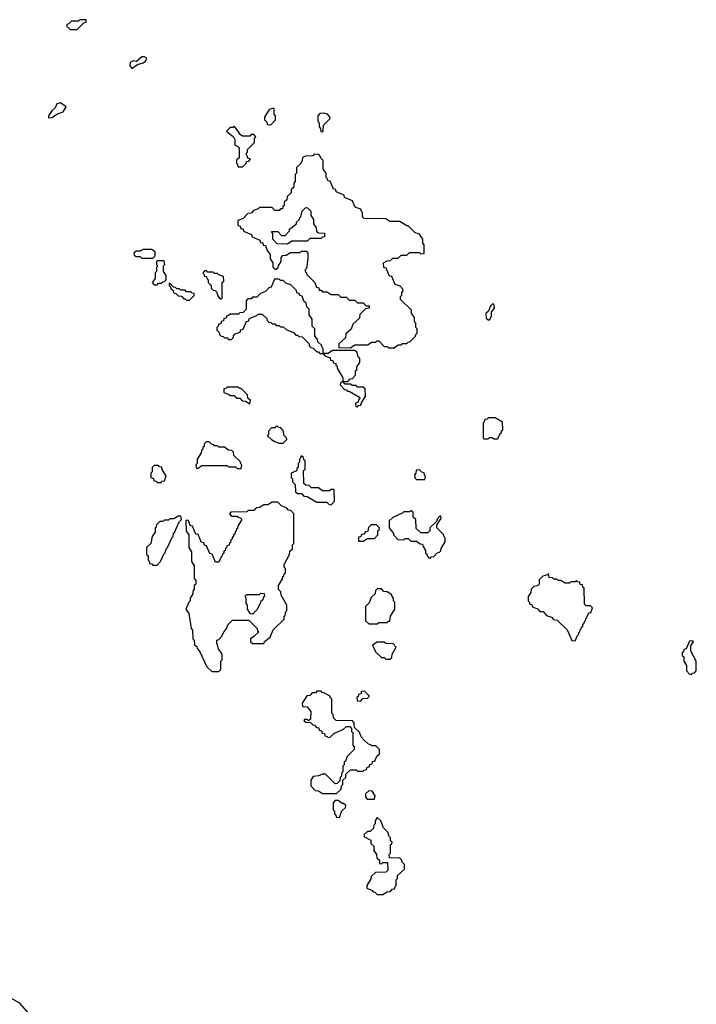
# Model space of a CAD drawing. Extents: x 2889633 to 3052318, y 540750 to 918690.
# Tile 235 of 256: x 2921955 to 2926780, y 751518 to 758540. Entities that reach past the tile are written whole.
import ezdxf

# ---------------------------------------------------------------- set-up
doc = ezdxf.new("R2010")
doc.units = 0

msp = doc.modelspace()

# ---------------------------------------------------------------- linework, layer by layer
at = {"layer": '0CON02XD'}
for points in [[(2922365, 758470), (2922411.7, 758518.3), (2922428.3, 758521.7), (2922428.3, 758538.3), (2922385, 758540), (2922375, 758530), (2922325, 758530), (2922305, 758510), (2922290, 758505), (2922291.7, 758491.7), (2922315, 758470), (2922365, 758470)], [(2922755, 758192.5), (2922795, 758220), (2922835, 758232.5), (2922852.5, 758245), (2922862.5, 758265), (2922846.1, 758276.1), (2922826, 758274), (2922787, 758243), (2922765, 758246.7), (2922742.5, 758235), (2922740.7, 758210.7), (2922755, 758192.5)], [(2922160, 757840), (2922185, 757842.5), (2922225, 757867.5), (2922266.1, 757883.9), (2922287.5, 757917.5), (2922245, 757946), (2922220, 757940), (2922208.8, 757911.2), (2922185, 757890), (2922160, 757855), (2922160, 757840)], [(2923745, 757790), (2923780, 757825), (2923780, 757855), (2923770, 757865), (2923770, 757905), (2923765, 757910), (2923735, 757900), (2923700, 757845), (2923700, 757825), (2923718.3, 757808.3), (2923721.7, 757791.7), (2923745, 757790)], [(2924115, 757740), (2924120, 757745), (2924121.7, 757788.3), (2924170, 757835), (2924167, 757847), (2924150, 757865), (2924125, 757872.5), (2924095, 757870), (2924080, 757855), (2924080, 757815), (2924090, 757805), (2924090, 757775), (2924100, 757765), (2924101.7, 757741.7), (2924115, 757740)], [(2923545, 757490), (2923570, 757515), (2923571.7, 757528.3), (2923588.3, 757531.7), (2923600, 757545), (2923581.7, 757551.7), (2923570, 757585), (2923580, 757595), (2923580, 757615), (2923630, 757665), (2923630, 757695), (2923640, 757705), (2923625, 757720), (2923605, 757720), (2923595, 757710), (2923545, 757710), (2923520, 757725), (2923520, 757735), (2923485, 757780), (2923475, 757770), (2923455, 757770), (2923430, 757745), (2923480, 757705), (2923490, 757685), (2923490, 757645), (2923508.3, 757638.3), (2923520, 757625), (2923520, 757555), (2923501.7, 757538.3), (2923500, 757515), (2923508.3, 757508.3), (2923511.7, 757491.7), (2923545, 757490)], [(2924625, 756200), (2924655, 756220), (2924675, 756220), (2924685, 756230), (2924715, 756230), (2924725, 756240), (2924738.3, 756241.7), (2924778.3, 756281.7), (2924780, 756295), (2924790, 756305), (2924790, 756335), (2924780, 756345), (2924780, 756375), (2924770, 756385), (2924770, 756415), (2924750, 756445), (2924748.3, 756468.3), (2924670, 756545), (2924670, 756565), (2924680, 756575), (2924680, 756595), (2924690, 756605), (2924688.3, 756618.3), (2924668.3, 756638.3), (2924631.7, 756651.7), (2924608.3, 756708.3), (2924591.7, 756711.7), (2924568.3, 756768.3), (2924551.7, 756771.7), (2924550, 756805), (2924575, 756820), (2924598.3, 756821.7), (2924615, 756840), (2924655, 756840), (2924675, 756860), (2924715, 756860), (2924735, 756880), (2924805, 756880), (2924815, 756870), (2924838.3, 756871.7), (2924840, 756935), (2924830, 756945), (2924830, 756975), (2924805, 757010), (2924775, 757020), (2924725, 757070), (2924715, 757070), (2924665, 757100), (2924595, 757100), (2924565, 757120), (2924411.7, 757121.7), (2924400, 757135), (2924400, 757165), (2924391.7, 757171.7), (2924388.3, 757188.3), (2924351.7, 757201.7), (2924341.7, 757211.7), (2924328.3, 757248.3), (2924271.7, 757271.7), (2924268.3, 757288.3), (2924211.7, 757311.7), (2924208.3, 757328.3), (2924191.7, 757331.7), (2924168.3, 757388.3), (2924151.7, 757391.7), (2924150, 757405), (2924140, 757415), (2924140, 757445), (2924120, 757475), (2924120, 757535), (2924101.7, 757551.7), (2924100, 757565), (2924088.3, 757578.3), (2924055, 757580), (2924045, 757570), (2923992.5, 757567.5), (2923971.7, 757558.3), (2923970, 757535), (2923960, 757515), (2923930, 757485), (2923930, 757445), (2923920, 757435), (2923920, 757385), (2923910, 757375), (2923910, 757345), (2923891.7, 757328.3), (2923890, 757305), (2923861.7, 757278.3), (2923860, 757255), (2923841.7, 757238.3), (2923840, 757215), (2923831.7, 757208.3), (2923828.3, 757191.7), (2923815, 757190), (2923805, 757180), (2923775, 757180), (2923755, 757200), (2923665, 757200), (2923655, 757190), (2923621.7, 757178.3), (2923605, 757160), (2923581.7, 757158.3), (2923548.3, 757121.7), (2923511.7, 757108.3), (2923511.7, 757071.7), (2923528.3, 757068.3), (2923531.7, 757051.7), (2923548.3, 757048.3), (2923551.7, 757031.7), (2923608.3, 757008.3), (2923611.7, 756991.7), (2923668.3, 756968.3), (2923671.7, 756951.7), (2923688.3, 756948.3), (2923691.7, 756931.7), (2923708.3, 756928.3), (2923720, 756895), (2923740, 756865), (2923740, 756835), (2923760, 756805), (2923760, 756775), (2923775, 756760), (2923785, 756760), (2923798.3, 756771.7), (2923800, 756785), (2923820, 756815), (2923820, 756845), (2923831.7, 756858.3), (2923855, 756860), (2923885, 756880), (2923955, 756880), (2923965, 756890), (2923998.3, 756888.3), (2924010, 756875), (2924010, 756835), (2924000, 756765), (2923990, 756755), (2923990, 756745), (2923998.3, 756738.3), (2924001.7, 756721.7), (2924058.3, 756668.3), (2924071.7, 756631.7), (2924088.3, 756628.3), (2924091.7, 756611.7), (2924105, 756610), (2924115, 756600), (2924145, 756600), (2924175, 756580), (2924225, 756580), (2924245, 756560), (2924285, 756560), (2924305, 756540), (2924345, 756540), (2924365, 756520), (2924405, 756520), (2924425, 756500), (2924448.3, 756498.3), (2924448.3, 756481.7), (2924421.7, 756478.3), (2924381.7, 756438.3), (2924378.3, 756411.7), (2924331.7, 756368.3), (2924318.3, 756331.7), (2924281.7, 756298.3), (2924278.3, 756271.7), (2924231.7, 756228.3), (2924231.7, 756201.7), (2924315, 756200), (2924345, 756220), (2924435, 756220), (2924465, 756240), (2924495, 756240), (2924505, 756250), (2924515, 756250), (2924555, 756210), (2924575, 756210), (2924585, 756200), (2924625, 756200)], [(2923865, 756940), (2923791.7, 756941.7), (2923760, 756975), (2923760, 757015), (2923751.7, 757028.3), (2923795, 757030), (2923821.7, 757001.7), (2923848.3, 757001.7), (2923880, 757035), (2923880, 757045), (2923930, 757085), (2923930, 757095), (2923950, 757115), (2923950, 757125), (2923960, 757135), (2923970, 757175), (2923995, 757200), (2924008.3, 757198.3), (2924030, 757175), (2924030, 757145), (2924050, 757115), (2924050, 757085), (2924070, 757055), (2924071.7, 757031.7), (2924085, 757020), (2924128.3, 757018.3), (2924128.3, 756991.7), (2924115, 756990), (2924105, 756980), (2924025, 756980), (2924005, 756960), (2923895, 756960), (2923865, 756940)], [(2922905, 756840), (2922920, 756855), (2922920, 756885), (2922895, 756900), (2922835, 756900), (2922815, 756890), (2922785, 756890), (2922770, 756875), (2922771.7, 756861.7), (2922785, 756850), (2922815, 756850), (2922825, 756840), (2922905, 756840)], [(2922935, 756650), (2922945, 756660), (2922965, 756660), (2922975, 756670), (2922988.3, 756671.7), (2923000, 756685), (2923000, 756715), (2922980, 756745), (2922980, 756785), (2922990, 756795), (2922985, 756820), (2922935, 756820), (2922930, 756815), (2922930, 756795), (2922940, 756785), (2922930, 756775), (2922930, 756745), (2922920, 756735), (2922920, 756695), (2922900, 756665), (2922915, 756650), (2922935, 756650)], [(2923395, 756550), (2923400, 756555), (2923400, 756665), (2923410, 756675), (2923408.3, 756708.3), (2923375, 756720), (2923365, 756730), (2923345, 756730), (2923335, 756740), (2923295, 756740), (2923285, 756750), (2923271.7, 756748.3), (2923260, 756735), (2923268.3, 756728.3), (2923271.7, 756711.7), (2923288.3, 756708.3), (2923290, 756695), (2923300, 756685), (2923300, 756665), (2923320, 756645), (2923320, 756625), (2923335, 756610), (2923348.3, 756608.3), (2923358.3, 756598.3), (2923370, 756565), (2923385, 756550), (2923395, 756550)], [(2924120, 756160), (2924120, 756195), (2924111.7, 756201.7), (2924108.3, 756218.3), (2924081.7, 756241.7), (2924080, 756255), (2924060, 756285), (2924060, 756335), (2924040, 756355), (2924040, 756405), (2924020, 756435), (2924020, 756475), (2924001.7, 756491.7), (2923998.3, 756518.3), (2923981.7, 756531.7), (2923968.3, 756568.3), (2923951.7, 756571.7), (2923948.3, 756588.3), (2923931.7, 756591.7), (2923928.3, 756608.3), (2923888.3, 756648.3), (2923851.7, 756661.7), (2923835, 756680), (2923815, 756680), (2923805, 756690), (2923771.7, 756688.3), (2923748.3, 756631.7), (2923731.7, 756628.3), (2923708.3, 756601.7), (2923671.7, 756588.3), (2923645, 756560), (2923615, 756560), (2923605, 756550), (2923581.7, 756548.3), (2923570, 756535), (2923570, 756475), (2923548.3, 756451.7), (2923525, 756450), (2923515, 756440), (2923455, 756440), (2923445, 756430), (2923431.7, 756428.3), (2923428.3, 756411.7), (2923411.7, 756408.3), (2923408.3, 756391.7), (2923391.7, 756388.3), (2923388.3, 756371.7), (2923371.7, 756368.3), (2923370, 756355), (2923360, 756345), (2923360, 756325), (2923378.3, 756308.3), (2923380, 756295), (2923391.7, 756281.7), (2923405, 756280), (2923415, 756270), (2923435, 756270), (2923445, 756260), (2923465, 756260), (2923478.3, 756271.7), (2923480, 756285), (2923491.7, 756298.3), (2923528.3, 756311.7), (2923531.7, 756328.3), (2923548.3, 756331.7), (2923571.7, 756388.3), (2923588.3, 756391.7), (2923591.7, 756408.3), (2923645, 756430), (2923655, 756440), (2923685, 756440), (2923718.3, 756408.3), (2923720, 756395), (2923731.7, 756381.7), (2923745, 756380), (2923755, 756370), (2923775, 756370), (2923785, 756360), (2923805, 756360), (2923815, 756350), (2923835, 756350), (2923855, 756330), (2923908.3, 756308.3), (2923925, 756290), (2923935, 756290), (2923945, 756280), (2923968.3, 756278.3), (2924018.3, 756228.3), (2924020, 756215), (2924031.7, 756201.7), (2924048.3, 756198.3), (2924075, 756170), (2924085, 756170), (2924095, 756160), (2924115, 756160), (2924120, 756160)], [(2923165, 756540), (2923198.3, 756571.7), (2923198.3, 756588.3), (2923185, 756590), (2923175, 756600), (2923145, 756600), (2923135, 756610), (2923105, 756610), (2923095, 756620), (2923075, 756620), (2923065, 756630), (2923051.7, 756631.7), (2923028.3, 756658.3), (2923021.7, 756658.3), (2923020, 756645), (2923028.3, 756638.3), (2923031.7, 756621.7), (2923048.3, 756608.3), (2923051.7, 756591.7), (2923068.3, 756588.3), (2923085, 756570), (2923108.3, 756568.3), (2923125, 756550), (2923135, 756550), (2923145, 756540), (2923165, 756540)], [(2925305, 756400), (2925320, 756425), (2925320, 756455), (2925340, 756485), (2925335, 756510), (2925325, 756510), (2925311.7, 756498.3), (2925298.3, 756461.7), (2925280, 756445), (2925281.7, 756411.7), (2925295, 756400), (2925305, 756400)], [(2924295, 755960), (2924311.7, 755978.3), (2924328.3, 755981.7), (2924350, 756005), (2924350, 756035), (2924358.3, 756041.7), (2924360, 756065), (2924380, 756095), (2924380, 756125), (2924371.7, 756131.7), (2924358.3, 756168.3), (2924345, 756180), (2924185, 756180), (2924155, 756160), (2924120, 756160), (2924131.7, 756141.7), (2924168.3, 756128.3), (2924171.7, 756111.7), (2924188.3, 756108.3), (2924191.7, 756091.7), (2924208.3, 756088.3), (2924210, 756075), (2924218.3, 756068.3), (2924220, 756055), (2924260, 755985), (2924260, 755960), (2924295, 755960)], [(2923595, 755800), (2923600, 755825), (2923581.7, 755841.7), (2923580, 755865), (2923535, 755910), (2923525, 755910), (2923515, 755920), (2923435, 755920), (2923425, 755910), (2923411.7, 755908.3), (2923411.7, 755881.7), (2923445, 755870), (2923455, 755860), (2923485, 755860), (2923501.7, 755841.7), (2923525, 755840), (2923541.7, 755821.7), (2923565, 755820), (2923595, 755800)], [(2924365, 755780), (2924371.7, 755788.3), (2924388.3, 755791.7), (2924391.7, 755808.3), (2924420, 755855), (2924418.3, 755908.3), (2924405, 755920), (2924365, 755920), (2924355, 755930), (2924325, 755930), (2924315, 755940), (2924275, 755940), (2924260, 755960), (2924251.7, 755958.3), (2924241.7, 755948.3), (2924240, 755935), (2924271.7, 755901.7), (2924285, 755900), (2924291.7, 755891.7), (2924305, 755890), (2924378.3, 755848.3), (2924380, 755835), (2924371.7, 755828.3), (2924368.3, 755811.7), (2924350, 755805), (2924351.7, 755781.7), (2924365, 755780)], [(2925365, 755550), (2925381.7, 755588.3), (2925390, 755595), (2925391.7, 755608.3), (2925400, 755615), (2925398.3, 755668.3), (2925345, 755700), (2925295, 755700), (2925288.3, 755691.7), (2925271.7, 755688.3), (2925268.3, 755671.7), (2925260, 755665), (2925260, 755555), (2925265, 755550), (2925295, 755550), (2925305, 755560), (2925325, 755560), (2925335, 755550), (2925365, 755550)], [(2923835, 755520), (2923860, 755545), (2923858.3, 755558.3), (2923840, 755575), (2923835, 755610), (2923818.3, 755628.3), (2923801.7, 755631.7), (2923795, 755640), (2923781.7, 755638.3), (2923775, 755630), (2923751.7, 755628.3), (2923730, 755605), (2923730, 755585), (2923721.7, 755571.7), (2923750, 755545), (2923775, 755532.5), (2923805, 755520), (2923835, 755520)], [(2923535, 755340), (2923540, 755365), (2923531.7, 755371.7), (2923528.3, 755388.3), (2923481.7, 755431.7), (2923480, 755455), (2923468.3, 755468.3), (2923445, 755470), (2923415, 755490), (2923375, 755490), (2923365, 755500), (2923345, 755500), (2923338.3, 755508.3), (2923321.7, 755511.7), (2923305, 755530), (2923285, 755530), (2923270, 755515), (2923270, 755495), (2923261.7, 755488.3), (2923258.3, 755471.7), (2923251.7, 755468.3), (2923248.3, 755451.7), (2923220, 755405), (2923220, 755375), (2923210, 755365), (2923215, 755340), (2923228.3, 755341.7), (2923255, 755360), (2923435, 755360), (2923445, 755350), (2923495, 755350), (2923505, 755340), (2923535, 755340)], [(2924175, 755080), (2924200, 755105), (2924198.3, 755188.3), (2924175, 755190), (2924165, 755180), (2924115, 755180), (2924085, 755200), (2924035, 755200), (2924018.3, 755218.3), (2923995, 755220), (2923981.7, 755231.7), (2923980, 755325), (2923990, 755335), (2923990, 755395), (2923981.7, 755401.7), (2923978.3, 755418.3), (2923961.7, 755428.3), (2923958.3, 755411.7), (2923950, 755405), (2923950, 755385), (2923940, 755375), (2923940, 755345), (2923931.7, 755338.3), (2923928.3, 755321.7), (2923890, 755305), (2923890, 755275), (2923900, 755265), (2923900, 755245), (2923920, 755225), (2923921.7, 755171.7), (2923935, 755160), (2923965, 755160), (2923981.7, 755141.7), (2924005, 755140), (2924075, 755100), (2924145, 755100), (2924161.7, 755081.7), (2924175, 755080)], [(2922965, 755240), (2922971.7, 755248.3), (2922988.3, 755251.7), (2923000, 755285), (2922971.7, 755331.7), (2922968.3, 755348.3), (2922951.7, 755351.7), (2922945, 755360), (2922915, 755360), (2922900, 755345), (2922900, 755315), (2922890, 755305), (2922890, 755275), (2922908.3, 755268.3), (2922911.7, 755251.7), (2922928.3, 755248.3), (2922935, 755240), (2922965, 755240)], [(2924845, 755260), (2924850, 755285), (2924841.7, 755291.7), (2924838.3, 755308.3), (2924821.7, 755311.7), (2924805, 755330), (2924781.7, 755328.3), (2924780, 755305), (2924770, 755295), (2924771.7, 755271.7), (2924785, 755260), (2924845, 755260)], [(2923375, 753890), (2923390, 753905), (2923390, 753965), (2923400, 753975), (2923400, 754015), (2923373, 754053), (2923360, 754095), (2923360, 754115), (2923375, 754120), (2923395, 754140), (2923413, 754177), (2923430, 754195), (2923440, 754225), (2923471.7, 754258.3), (2923588.3, 754258.3), (2923648.3, 754198.3), (2923651.7, 754181.7), (2923660, 754175), (2923625, 754140), (2923600, 754125), (2923601.7, 754101.7), (2923615, 754090), (2923695, 754090), (2923700, 754105), (2923740, 754135), (2923761.7, 754188.3), (2923840, 754265), (2923840, 754285), (2923848.3, 754291.7), (2923850, 754315), (2923860, 754325), (2923860, 754365), (2923820, 754435), (2923818.3, 754458.3), (2923800, 754475), (2923800, 754505), (2923828.3, 754551.7), (2923831.7, 754568.3), (2923838.3, 754571.7), (2923841.7, 754588.3), (2923850, 754595), (2923850, 754625), (2923840, 754635), (2923840, 754655), (2923880, 754725), (2923881.7, 754748.3), (2923900, 754765), (2923900, 754795), (2923910, 754805), (2923910, 755015), (2923888.3, 755038.3), (2923871.7, 755041.7), (2923858.3, 755058.3), (2923821.7, 755071.7), (2923795, 755100), (2923755, 755100), (2923725, 755080), (2923695, 755080), (2923665, 755060), (2923641.7, 755058.3), (2923625, 755040), (2923585, 755040), (2923575, 755030), (2923461.7, 755028.3), (2923450, 755015), (2923465, 755000), (2923505, 755000), (2923511.7, 754991.7), (2923528.3, 754988.3), (2923540, 754975), (2923511.7, 754928.3), (2923508.3, 754911.7), (2923501.7, 754908.3), (2923498.3, 754891.7), (2923491.7, 754888.3), (2923488.3, 754871.7), (2923481.7, 754868.3), (2923478.3, 754851.7), (2923471.7, 754848.3), (2923468.3, 754831.7), (2923461.7, 754828.3), (2923458.3, 754811.7), (2923451.7, 754808.3), (2923448.3, 754791.7), (2923431.7, 754788.3), (2923430, 754775), (2923421.7, 754768.3), (2923420, 754755), (2923411.7, 754748.3), (2923410, 754735), (2923401.7, 754728.3), (2923400, 754715), (2923391.7, 754708.3), (2923375, 754670), (2923351.7, 754671.7), (2923328.3, 754728.3), (2923311.7, 754731.7), (2923288.3, 754788.3), (2923271.7, 754791.7), (2923268.3, 754808.3), (2923251.7, 754811.7), (2923228.3, 754868.3), (2923211.7, 754871.7), (2923188.3, 754928.3), (2923171.7, 754931.7), (2923158.3, 754968.3), (2923145, 754970), (2923140, 754965), (2923141.7, 754891.7), (2923160, 754865), (2923160, 754775), (2923180, 754745), (2923180, 754675), (2923200, 754645), (2923200, 754555), (2923210, 754545), (2923210, 754515), (2923200, 754505), (2923200, 754475), (2923190, 754465), (2923190, 754445), (2923170, 754415), (2923170, 754395), (2923160, 754385), (2923140, 754335), (2923160, 754305), (2923178.3, 754198.3), (2923187.5, 754185), (2923190, 754125), (2923200, 754115), (2923201.7, 754081.7), (2923218.3, 754068.3), (2923220, 754055), (2923237, 754037), (2923290, 753925), (2923325, 753890), (2923375, 753890)], [(2922935, 754650), (2922960, 754675), (2922981.7, 754728.3), (2922990, 754735), (2923001.7, 754768.3), (2923010, 754775), (2923041.7, 754848.3), (2923050, 754855), (2923051.7, 754878.3), (2923058.3, 754881.7), (2923091.7, 754958.3), (2923110, 754975), (2923105, 755000), (2923085, 755000), (2923055, 754980), (2923025, 754980), (2923015, 754970), (2922985, 754970), (2922975, 754960), (2922955, 754960), (2922931.7, 754938.3), (2922928.3, 754921.7), (2922920, 754915), (2922920, 754885), (2922900, 754855), (2922890, 754805), (2922860, 754775), (2922860, 754725), (2922870, 754715), (2922870, 754685), (2922878.3, 754678.3), (2922881.7, 754661.7), (2922898.3, 754658.3), (2922905, 754650), (2922935, 754650)], [(2924885, 754700), (2924891.7, 754708.3), (2924908.3, 754711.7), (2924931.7, 754738.3), (2924948.3, 754741.7), (2924958.3, 754751.7), (2924961.7, 754768.3), (2924990, 754815), (2924990, 754845), (2924981.7, 754851.7), (2924978.3, 754868.3), (2924930, 754915), (2924930, 754935), (2924960, 754985), (2924958.3, 754998.3), (2924951.7, 754998.3), (2924931.7, 754978.3), (2924928.3, 754961.7), (2924880, 754915), (2924880, 754895), (2924865, 754880), (2924815, 754880), (2924781.7, 754911.7), (2924780, 754975), (2924761.7, 754991.7), (2924760, 755025), (2924745, 755040), (2924735, 755030), (2924695, 755030), (2924688.3, 755021.7), (2924615, 754990), (2924590, 754965), (2924590, 754915), (2924620, 754875), (2924620, 754865), (2924651.7, 754831.7), (2924695, 754830), (2924705, 754840), (2924725, 754840), (2924745, 754820), (2924785, 754820), (2924811.7, 754801.7), (2924828.3, 754798.3), (2924831.7, 754781.7), (2924850, 754755), (2924850, 754735), (2924858.3, 754728.3), (2924860, 754715), (2924871.7, 754701.7), (2924885, 754700)], [(2924405, 754820), (2924435, 754840), (2924485, 754840), (2924510, 754865), (2924510, 754895), (2924518.3, 754901.7), (2924520, 754915), (2924498.3, 754938.3), (2924461.7, 754938.3), (2924441.7, 754918.3), (2924438.3, 754891.7), (2924421.7, 754888.3), (2924408.3, 754871.7), (2924391.7, 754868.3), (2924388.3, 754851.7), (2924371.7, 754848.3), (2924371.7, 754821.7), (2924405, 754820)], [(2925915, 754110), (2925931.7, 754148.3), (2925940, 754155), (2925941.7, 754168.3), (2925950, 754175), (2925951.7, 754188.3), (2925960, 754195), (2925961.7, 754208.3), (2925970, 754215), (2925971.7, 754228.3), (2925980, 754235), (2925981.7, 754248.3), (2925990, 754255), (2925991.7, 754268.3), (2926000, 754275), (2926001.7, 754288.3), (2926010, 754295), (2926011.7, 754308.3), (2926028.3, 754311.7), (2926040, 754345), (2926025, 754360), (2925995, 754360), (2925981.7, 754371.7), (2925980, 754485), (2925971.7, 754491.7), (2925968.3, 754508.3), (2925951.7, 754511.7), (2925948.3, 754528.3), (2925931.7, 754531.7), (2925925, 754540), (2925915, 754530), (2925885, 754530), (2925875, 754520), (2925845, 754520), (2925815, 754540), (2925795, 754540), (2925785, 754550), (2925765, 754550), (2925755, 754560), (2925731.7, 754561.7), (2925725, 754590), (2925718.3, 754581.7), (2925685, 754570), (2925660, 754545), (2925660, 754515), (2925648.3, 754501.7), (2925621.7, 754498.3), (2925601.7, 754478.3), (2925600, 754455), (2925580, 754425), (2925580, 754395), (2925588.3, 754388.3), (2925591.7, 754371.7), (2925608.3, 754368.3), (2925611.7, 754351.7), (2925648.3, 754338.3), (2925665, 754320), (2925688.3, 754318.3), (2925711.7, 754291.7), (2925748.3, 754278.3), (2925761.7, 754261.7), (2925788.3, 754258.3), (2925858.3, 754188.3), (2925891.7, 754111.7), (2925915, 754110)], [(2923615, 754300), (2923601.7, 754301.7), (2923580, 754335), (2923580, 754365), (2923570, 754375), (2923570, 754415), (2923561.7, 754428.3), (2923575, 754440), (2923665, 754440), (2923675, 754450), (2923698.3, 754448.3), (2923700, 754425), (2923691.7, 754418.3), (2923688.3, 754401.7), (2923671.7, 754388.3), (2923670, 754375), (2923645, 754330), (2923615, 754300)], [(2924505, 754230), (2924515, 754240), (2924575, 754240), (2924585, 754250), (2924595, 754250), (2924600, 754285), (2924630, 754335), (2924630, 754385), (2924620, 754395), (2924620, 754415), (2924610, 754425), (2924608.3, 754438.3), (2924575, 754460), (2924551.7, 754461.7), (2924535, 754480), (2924505, 754480), (2924491.7, 754468.3), (2924490, 754445), (2924461.7, 754418.3), (2924448.3, 754381.7), (2924420, 754355), (2924421.7, 754251.7), (2924445, 754230), (2924505, 754230)], [(2924595, 753980), (2924608.3, 753991.7), (2924610, 754015), (2924640, 754065), (2924618.3, 754088.3), (2924565, 754090), (2924555, 754100), (2924505, 754100), (2924471.7, 754078.3), (2924491.7, 754031.7), (2924535, 753990), (2924555, 753990), (2924565, 753980), (2924595, 753980)], [(2926745, 753870), (2926751.7, 753878.3), (2926768.3, 753881.7), (2926780, 753895), (2926780, 753965), (2926740, 754035), (2926740, 754075), (2926760, 754105), (2926755, 754110), (2926731.7, 754108.3), (2926708.3, 754051.7), (2926691.7, 754048.3), (2926688.3, 754031.7), (2926680, 754025), (2926680, 754005), (2926690, 753995), (2926690, 753965), (2926710, 753935), (2926710, 753895), (2926731.7, 753871.7), (2926745, 753870)], [(2924215, 753020), (2924247, 753053), (2924250, 753075), (2924260, 753085), (2924260, 753115), (2924280, 753135), (2924281.7, 753158.3), (2924315, 753190), (2924355, 753190), (2924365, 753180), (2924405, 753180), (2924411.7, 753188.3), (2924428.3, 753191.7), (2924431.7, 753208.3), (2924448.3, 753211.7), (2924451.7, 753228.3), (2924468.3, 753231.7), (2924471.7, 753248.3), (2924488.3, 753251.7), (2924501.7, 753288.3), (2924520, 753305), (2924520, 753335), (2924495, 753360), (2924465, 753360), (2924458.3, 753368.3), (2924441.7, 753371.7), (2924411.7, 753401.7), (2924390, 753425), (2924378.3, 753458.3), (2924341.7, 753491.7), (2924340, 753525), (2924328.3, 753538.3), (2924211.7, 753541.7), (2924191.7, 753561.7), (2924190, 753585), (2924180, 753595), (2924180, 753695), (2924170, 753705), (2924170, 753715), (2924125, 753740), (2924111.7, 753741.7), (2924105, 753750), (2924075, 753750), (2924065, 753740), (2924041.7, 753738.3), (2924025, 753720), (2924001.7, 753718.3), (2923970, 753665), (2923971.7, 753641.7), (2924005, 753640), (2924030, 753605), (2924028.3, 753551.7), (2924015, 753540), (2924005, 753550), (2923985, 753550), (2923981.7, 753541.7), (2923995, 753530), (2924028.3, 753528.3), (2924045, 753510), (2924058.3, 753508.3), (2924071.7, 753491.7), (2924088.3, 753488.3), (2924091.7, 753471.7), (2924108.3, 753468.3), (2924111.7, 753451.7), (2924128.3, 753448.3), (2924131.7, 753431.7), (2924148.3, 753428.3), (2924155, 753420), (2924168.3, 753421.7), (2924195, 753450), (2924265, 753480), (2924285, 753500), (2924308.3, 753498.3), (2924320, 753485), (2924321.7, 753461.7), (2924330, 753455), (2924330, 753365), (2924340, 753355), (2924340, 753335), (2924290, 753285), (2924278.3, 753251.7), (2924270, 753245), (2924270, 753225), (2924260, 753215), (2924260, 753175), (2924250, 753165), (2924250, 753145), (2924240, 753135), (2924238.3, 753111.7), (2924218.3, 753091.7), (2924205, 753090), (2924135, 753160), (2924115, 753160), (2924085, 753147.5), (2924048.3, 753141.7), (2924030, 753115), (2924030, 753075), (2924061.7, 753041.7), (2924085, 753040), (2924115, 753020), (2924215, 753020)], [(2924385, 753680), (2924401.7, 753698.3), (2924435, 753700), (2924450, 753715), (2924415, 753750), (2924391.7, 753748.3), (2924388.3, 753731.7), (2924371.7, 753728.3), (2924368.3, 753711.7), (2924360, 753705), (2924361.7, 753681.7), (2924385, 753680)], [(2924485, 752980), (2924490, 753005), (2924468.3, 753038.3), (2924445, 753040), (2924421.7, 753018.3), (2924420, 752995), (2924431.7, 752981.7), (2924485, 752980)], [(2924235, 752850), (2924251.7, 752898.3), (2924278.3, 752921.7), (2924280, 752935), (2924265, 752950), (2924255, 752950), (2924225, 752970), (2924205, 752970), (2924190, 752955), (2924190, 752905), (2924200, 752895), (2924200, 752875), (2924208.3, 752868.3), (2924211.7, 752851.7), (2924235, 752850)], [(2924545, 752300), (2924575, 752320), (2924598.3, 752321.7), (2924611.7, 752338.3), (2924628.3, 752341.7), (2924631.7, 752358.3), (2924640, 752365), (2924640, 752405), (2924650, 752415), (2924650, 752435), (2924698.3, 752481.7), (2924700, 752515), (2924681.7, 752531.7), (2924678.3, 752548.3), (2924665, 752560), (2924591.7, 752561.7), (2924590, 752585), (2924600, 752595), (2924600, 752655), (2924608.3, 752661.7), (2924610, 752675), (2924600, 752685), (2924600, 752705), (2924590, 752715), (2924580, 752745), (2924550, 752775), (2924530, 752825), (2924505, 752850), (2924490, 752825), (2924490, 752805), (2924480, 752795), (2924478.3, 752771.7), (2924455, 752750), (2924435, 752750), (2924411.7, 752728.3), (2924410, 752715), (2924458.3, 752688.3), (2924460, 752665), (2924480, 752645), (2924480, 752615), (2924500, 752585), (2924501.7, 752561.7), (2924520, 752545), (2924521.7, 752521.7), (2924535, 752520), (2924545, 752530), (2924578.3, 752528.3), (2924580, 752475), (2924565, 752460), (2924491.7, 752458.3), (2924461.7, 752428.3), (2924458.3, 752411.7), (2924430, 752365), (2924430, 752345), (2924468.3, 752328.3), (2924475, 752320), (2924488.3, 752318.3), (2924505, 752300), (2924545, 752300)], [(2922034.3, 751434.3), (2921955, 751526.7), (2921879.5, 751569.6)]]:
    msp.add_lwpolyline(points, dxfattribs=at)

doc.saveas('drawing.dxf')
